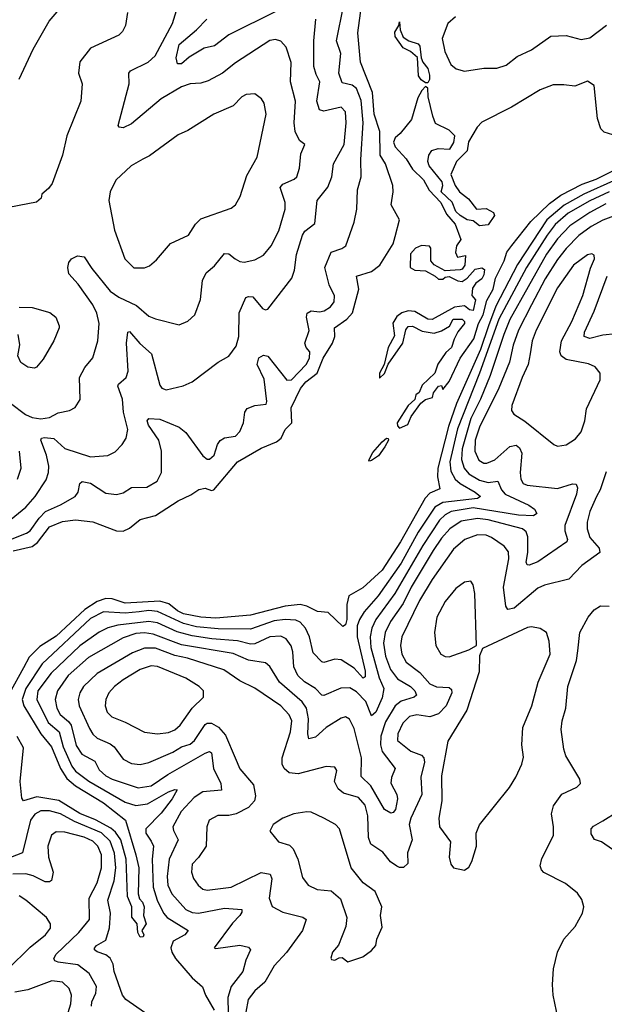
# Model space of a CAD drawing. Extents: x 1268547 to 1425625, y 515768 to 616754.
# Tile 43 of 256: x 1312657 to 1315362, y 547053 to 551612. Entities that reach past the tile are written whole.
import ezdxf

# ---------------------------------------------------------------- set-up
doc = ezdxf.new("R2010")
doc.units = 0

msp = doc.modelspace()

# ---------------------------------------------------------------- linework, layer by layer
at = {"layer": '0CON10XD'}
for points in [[(1312627.1, 549152.9), (1312715, 549172.5), (1312739.2, 549190.8), (1312795, 549263.6), (1312855, 549288.6), (1312915, 549296.3), (1312995, 549287.7), (1313105, 549245.3), (1313135, 549243.1), (1313165, 549258), (1313215, 549297.4), (1313285, 549316.5), (1313389.5, 549385), (1313448.4, 549411.6), (1313486.4, 549436.4), (1313515, 549443.1), (1313545, 549432.9), (1313555, 549436), (1313665.2, 549564.8), (1313775, 549628.2), (1313845, 549657.4), (1313867.1, 549675), (1313884.6, 549715), (1313915.8, 549745), (1313913.6, 549815), (1313956.2, 549905), (1313980.8, 549935), (1314034, 549976), (1314061.8, 550045), (1314103.9, 550115), (1314114.8, 550145), (1314114.1, 550185), (1314171.1, 550225), (1314196.2, 550255), (1314226, 550365), (1314215.5, 550424.5), (1314284.2, 550445.8), (1314323.3, 550475), (1314385.6, 550575), (1314395, 550607.5), (1314414.6, 550685), (1314376.2, 550755), (1314384.8, 550815), (1314382.9, 550845), (1314350, 550945), (1314324.8, 550985), (1314323, 551095), (1314296.5, 551175), (1314289.3, 551275), (1314233.5, 551415), (1314221.5, 551551.5), (1314246.2, 551735)], [(1312655, 551336.7), (1312719.5, 551475), (1312794, 551606), (1312894.5, 551725)], [(1312615, 549205.8), (1312689.1, 549235), (1312705, 549245.3), (1312746.4, 549303.6), (1312776.9, 549335), (1312845, 549365.2), (1312913.1, 549405), (1312927.1, 549425), (1312934.7, 549465.3), (1312946, 549474), (1312985, 549466.4), (1313055, 549420), (1313105, 549413.2), (1313135, 549420.8), (1313175, 549446.5), (1313245, 549447.1), (1313292.9, 549475), (1313313.6, 549515), (1313313.3, 549615), (1313301.2, 549665), (1313253.2, 549735), (1313247.5, 549755), (1313254.4, 549765.6), (1313305, 549761.8), (1313395.5, 549725), (1313425, 549700.4), (1313505, 549592.9), (1313525, 549577.5), (1313535, 549576.9), (1313556.4, 549595), (1313572.5, 549645), (1313585, 549663.1), (1313605, 549675.6), (1313655, 549684.2), (1313676.2, 549705), (1313692, 549745), (1313699.2, 549795), (1313708.8, 549811.2), (1313744.4, 549825.6), (1313797.7, 549832.3), (1313800.9, 549845), (1313788.1, 549948.1), (1313756.1, 550015), (1313763.4, 550046.6), (1313785, 550058.9), (1313805, 550054.3), (1313892.4, 549942.4), (1313915, 549944.2), (1313983.2, 550015), (1313998.7, 550045), (1313998.9, 550075), (1313981.9, 550095), (1313976.5, 550115), (1313997, 550173), (1313984.7, 550235), (1313986.8, 550253.2), (1314005, 550264.6), (1314045, 550259.6), (1314066.2, 550263.8), (1314095, 550282.1), (1314111.5, 550305), (1314114, 550334), (1314089.2, 550385), (1314068.5, 550465), (1314097.8, 550535), (1314147.8, 550552.2), (1314165.6, 550565), (1314204.6, 550675.4), (1314216.7, 550735), (1314220.4, 550825), (1314236.6, 550885), (1314234.8, 550965.2), (1314247, 551135), (1314237.8, 551237.8), (1314215, 551294), (1314195, 551308.4), (1314149.9, 551319.9), (1314134.3, 551365), (1314142.2, 551455), (1314122.5, 551515), (1314155.8, 551675)], [(1312615, 549836.5), (1312683.4, 549783.4), (1312715, 549770.5), (1312755, 549763.8), (1312795, 549770), (1312835, 549791.8), (1312887, 549803), (1312913.3, 549816.7), (1312936.4, 549853.6), (1312933.5, 549955), (1312957.6, 550002.4), (1312995, 550046.2), (1313019.1, 550125), (1313025.2, 550205), (1313013.3, 550253.3), (1312995, 550291.2), (1312928, 550388), (1312884.2, 550435), (1312880, 550465), (1312885, 550487.5), (1312896.7, 550505), (1312925, 550518), (1312955, 550514), (1312990.2, 550460.2), (1313075.4, 550355), (1313115, 550327.6), (1313198.1, 550288.1), (1313255, 550239.5), (1313285, 550226.7), (1313395, 550200), (1313434.4, 550215.6), (1313467.1, 550245), (1313493.7, 550316.3), (1313503.3, 550405), (1313519.8, 550440.2), (1313557.6, 550472.4), (1313605, 550530), (1313625, 550528.6), (1313654.4, 550505), (1313675, 550492.5), (1313695, 550489.5), (1313745, 550499.5), (1313785, 550521.1), (1313820.4, 550565), (1313856.5, 550635), (1313885.4, 550735), (1313884.6, 550765), (1313862.9, 550835), (1313875, 550850.9), (1313926.6, 550873.4), (1313938.9, 550885), (1313951.8, 550925), (1313958.6, 550991.4), (1313976.2, 551035), (1313952.3, 551052.3), (1313932.4, 551095), (1313926.3, 551135), (1313933.6, 551235), (1313910.3, 551325), (1313913.6, 551413.6), (1313889.5, 551485), (1313865, 551512.5), (1313841.1, 551521.1), (1313815, 551516.2), (1313655, 551412.1), (1313595, 551363.8), (1313529.2, 551329.2), (1313495, 551318.5), (1313445, 551315.4), (1313405, 551301.8), (1313311.5, 551245), (1313175, 551129.2), (1313135, 551111.9), (1313117.5, 551115), (1313112.9, 551122.9), (1313163.8, 551315), (1313161.5, 551365), (1313170, 551375), (1313251.5, 551415), (1313283.8, 551445), (1313364.6, 551595), (1313388, 551675)], [(1313845, 551652), (1313625, 551542.4), (1313559.1, 551490.9), (1313510.2, 551479.8), (1313440.8, 551439.2), (1313405, 551407.3), (1313387.6, 551407.6), (1313381.1, 551435), (1313395, 551497.7), (1313474.7, 551565), (1313522.4, 551615)], [(1313156, 551645), (1313146.9, 551585), (1313132.6, 551557.4), (1313115, 551540.8), (1312985, 551480.8), (1312935, 551416.7), (1312928.8, 551365), (1312945.7, 551315), (1312939.4, 551235), (1312875.5, 551075), (1312855.6, 550985), (1312806.4, 550853.6), (1312789.7, 550830.3), (1312760, 550805), (1312756.7, 550785), (1312735, 550768), (1312564.3, 550735)], [(1312600.9, 549285), (1312684.8, 549355.2), (1312728.7, 549405), (1312779.1, 549480.9), (1312790.4, 549515), (1312791.3, 549545), (1312780.6, 549595), (1312754.7, 549665.3), (1312757.1, 549675), (1312771.8, 549678.2), (1312815, 549672.2), (1312865, 549627), (1312985, 549588.8), (1313065, 549593.6), (1313098.3, 549611.7), (1313130.5, 549645), (1313149.5, 549675), (1313157.7, 549715), (1313137.3, 549795), (1313132.5, 549855), (1313110.8, 549915), (1313114.6, 549925), (1313149.7, 549955), (1313159.1, 549985), (1313150.8, 550115), (1313156.7, 550165), (1313165, 550167.8), (1313212.5, 550112.5), (1313267.5, 550065), (1313305, 549920), (1313315, 549905.7), (1313335, 549897.8), (1313413.4, 549916.6), (1313455.4, 549934.6), (1313575, 550027.1), (1313625, 550054.2), (1313659.1, 550100.9), (1313670.4, 550145), (1313672.5, 550255), (1313704.1, 550325.9), (1313715, 550330.9), (1313735, 550328.2), (1313780.8, 550275), (1313795, 550268), (1313805, 550271.2), (1313915.5, 550415), (1313927.8, 550452.2), (1313938, 550525), (1313965.8, 550614.2), (1313977.1, 550632.9), (1314022.1, 550667.9), (1314033.8, 550775), (1314082.9, 550837.1), (1314101.2, 550885), (1314108.4, 550945), (1314159, 551035), (1314168.4, 551135), (1314165, 551186), (1314145, 551206.9), (1314065, 551188.7), (1314044.4, 551195), (1314032.1, 551235), (1314045.3, 551325), (1314028.8, 551358.8), (1314017.5, 551395), (1314018.4, 551515), (1314027.3, 551615)], [(1314673.4, 551625), (1314638.4, 551595), (1314611.2, 551525), (1314623.5, 551465), (1314652.4, 551405), (1314677.1, 551385), (1314715, 551374.5), (1314805, 551387.5), (1314865, 551387.1), (1314907.8, 551402.2), (1314958.4, 551441.6), (1315025, 551473.3), (1315115, 551535.3), (1315185, 551538.5), (1315255, 551520.6), (1315295, 551527.5), (1315372.7, 551587.3)], [(1314545, 551319.2), (1314535, 551319.4), (1314515, 551334), (1314502.3, 551352.3), (1314497.5, 551437.5), (1314465.6, 551465.6), (1314432, 551482), (1314395, 551534.4), (1314393.3, 551555), (1314412, 551585), (1314415, 551602.5), (1314418.2, 551565), (1314431.9, 551531.9), (1314457.5, 551515), (1314500.5, 551500.5), (1314509.2, 551489.2), (1314514.2, 551435), (1314521.8, 551415), (1314545.4, 551385.4), (1314554, 551355), (1314553.8, 551335), (1314545, 551319.2)], [(1314568.9, 551165), (1314546.5, 551255), (1314545.8, 551295.8), (1314535, 551302.2), (1314517.7, 551285), (1314499.5, 551250.5), (1314469.8, 551150.2), (1314417.8, 551085), (1314395, 551065.4), (1314386.4, 551045), (1314395, 551023.3), (1314445, 550968.1), (1314475, 550919.4), (1314525, 550870), (1314552.1, 550822.1), (1314605.9, 550765.9), (1314631.4, 550711.4), (1314671.5, 550665), (1314697.7, 550595), (1314678.6, 550565), (1314673.8, 550533.8), (1314683, 550513), (1314720, 550520), (1314716.7, 550475), (1314705, 550457.5), (1314695, 550453.3), (1314625, 550450), (1314575, 550477.5), (1314560, 550495), (1314560, 550555), (1314553.9, 550563.9), (1314516.5, 550566.5), (1314488, 550555), (1314465, 550528), (1314464, 550464), (1314485, 550452.5), (1314535, 550450), (1314580, 550425), (1314595, 550410), (1314615, 550410), (1314625, 550420), (1314645, 550422.5), (1314685, 550402.5), (1314705, 550400), (1314727.5, 550415), (1314765, 550456.7), (1314795, 550462.5), (1314807.3, 550455), (1314805, 550430), (1314795, 550412.5), (1314767.1, 550392.9), (1314751.7, 550368.3), (1314749.4, 550335), (1314765.6, 550315), (1314756, 550265), (1314739.1, 550269.1), (1314715, 550286.7), (1314669.7, 550280.3), (1314565, 550224.3), (1314545, 550225.7), (1314485, 550261.1), (1314455, 550264.4), (1314425.4, 550254.6), (1314402.4, 550237.6), (1314383.8, 550206.2), (1314391.2, 550148.8), (1314361.5, 550095), (1314344.2, 550015), (1314321.9, 549975), (1314322.5, 549952.5), (1314345, 549974.2), (1314362.5, 550017.5), (1314429.4, 550115), (1314444.3, 550175.7), (1314455, 550191.2), (1314475, 550192.5), (1314520, 550170), (1314575, 550160), (1314608.9, 550171.1), (1314646.2, 550193.8), (1314662.5, 550225), (1314705, 550225.5), (1314715.7, 550215), (1314715.8, 550205), (1314685, 550167.5), (1314666.8, 550133.2), (1314655.7, 550095), (1314628.1, 550071.9), (1314592.5, 550017.5), (1314578.5, 549975), (1314520.1, 549919.9), (1314505, 549885.6), (1314490, 549875), (1314485.9, 549854.1), (1314454.5, 549825.5), (1314404, 549745), (1314405, 549731.4), (1314415, 549721.3), (1314453, 549737), (1314468.5, 549775), (1314513.2, 549836.8), (1314535, 549854.2), (1314567, 549863), (1314571.1, 549885), (1314595, 549915.8), (1314608.8, 549918.8), (1314615, 549900), (1314645, 549937.5), (1314695.7, 550045), (1314758.6, 550135), (1314779.3, 550205), (1314802, 550245), (1314817.9, 550312.1), (1314848.6, 550365), (1314859.3, 550415), (1314898.8, 550495), (1314911.9, 550535), (1314935, 550566.2), (1315022.4, 550677.6), (1315108.6, 550761.4), (1315160.5, 550799.5), (1315259.5, 550850.5), (1315325, 550873.1), (1315399.3, 550910.7)], [(1315422.1, 551072.1), (1315362.1, 551092.1), (1315346.4, 551106.4), (1315331.2, 551155), (1315315, 551307.5), (1315285, 551327.5), (1315226.1, 551303.9), (1315175, 551311.2), (1315125, 551310.8), (1315065, 551288), (1314932.9, 551207.1), (1314795, 551137.5), (1314773.8, 551115), (1314733, 551047), (1314727.5, 551005), (1314677.5, 550955), (1314652.5, 550895), (1314672.5, 550845), (1314692.5, 550815), (1314733, 550783), (1314770, 550735), (1314815, 550737.5), (1314849.3, 550719.3), (1314853.3, 550705), (1314825, 550662), (1314785, 550657.5), (1314755, 550681.2), (1314727.5, 550685), (1314695, 550706), (1314675, 550724.2), (1314657.7, 550767.7), (1314607.5, 550815), (1314614.7, 550845), (1314611.7, 550861.7), (1314551.1, 550935), (1314546.2, 550955), (1314550.2, 550985), (1314563.9, 551006.1), (1314593.9, 551016.1), (1314647.7, 551012.3), (1314665.8, 551044.2), (1314670, 551075), (1314645, 551101.1), (1314581.3, 551131.3), (1314568.9, 551165)], [(1313235, 550462.9), (1313257.2, 550472.8), (1313289.7, 550500.3), (1313355, 550575.7), (1313438.8, 550615), (1313470.8, 550665), (1313495, 550690), (1313635, 550740), (1313655.4, 550754.6), (1313677.1, 550792.9), (1313708.7, 550891.3), (1313755.6, 550975), (1313797.1, 551175), (1313788.6, 551225), (1313776, 551245), (1313745, 551268.8), (1313705, 551265.6), (1313685, 551254.2), (1313645, 551213.3), (1313555.3, 551174.7), (1313435, 551099.4), (1313390.6, 551079.4), (1313258.3, 550981.7), (1313226, 550966), (1313172.5, 550935), (1313101.4, 550868.6), (1313076, 550815), (1313070, 550775), (1313095, 550637.5), (1313143.1, 550505), (1313185, 550463.1), (1313235, 550462.9)], [(1315405, 550865.9), (1315267.5, 550805), (1315175.9, 550754.1), (1315097, 550685), (1314961, 550479), (1314859.6, 550285), (1314825.8, 550194.2), (1314788.7, 550085), (1314678.2, 549835), (1314641.6, 549728.4), (1314592.5, 549535), (1314590.5, 549495), (1314600.7, 549439.3), (1314555, 549420), (1314532.6, 549397.4), (1314419.8, 549195), (1314335, 549063.7), (1314245, 548981.2), (1314180, 548945), (1314170, 548905), (1314170.5, 548835), (1314165, 548810), (1314151.9, 548801.9), (1314085, 548867.8), (1314035, 548871.2), (1313986.2, 548896.2), (1313955, 548904.1), (1313885, 548897.2), (1313725, 548855.5), (1313565, 548841.2), (1313495.1, 548844.9), (1313415, 548861.4), (1313387.2, 548875), (1313347, 548907), (1313305, 548919.3), (1313145, 548911), (1313085, 548930), (1313055, 548931.9), (1313015, 548918.1), (1312958.5, 548881.5), (1312825, 548757.2), (1312749.9, 548710.1), (1312700.3, 548659.7), (1312675, 548611.8), (1312608.9, 548491.1)], [(1315385, 550815.1), (1315295, 550773), (1315195, 550715.7), (1315135, 550664.5), (1315097.2, 550615), (1315002.2, 550465), (1314874.2, 550225), (1314784.4, 549975), (1314682.4, 549717.6), (1314648.1, 549565), (1314652.3, 549522.3), (1314672.8, 549485), (1314695, 549464.1), (1314764.7, 549425), (1314788.8, 549405), (1314774.8, 549395.2), (1314615, 549376.1), (1314577.7, 549355), (1314501.2, 549238.8), (1314421.5, 549095), (1314315.7, 548944.3), (1314250.4, 548869.6), (1314228.8, 548835), (1314219.3, 548805), (1314218.1, 548755), (1314255.2, 548595), (1314255, 548570), (1314246.5, 548563.5), (1314205, 548609.2), (1314145, 548647.5), (1314115, 548650.8), (1314065, 548635.5), (1314055, 548639.4), (1314015, 548680.8), (1313998.4, 548755), (1313980.2, 548795), (1313955, 548822.9), (1313935, 548831.9), (1313885.5, 548835.5), (1313835, 548828.3), (1313725, 548789.5), (1313575, 548791.3), (1313475, 548801.6), (1313415, 548815.8), (1313295, 548872.3), (1313255, 548875.8), (1313209.1, 548870.9), (1313145, 548863.7), (1313045, 548870.9), (1312985, 548839.4), (1312760.5, 548629.5), (1312685.1, 548515), (1312669, 548465), (1312675.8, 548435), (1312754.7, 548304.7), (1312804.5, 548244.5), (1312845.9, 548145), (1312875, 548099), (1312915.7, 548065), (1313045, 547985.2), (1313147.1, 547905), (1313193.9, 547745), (1313207.7, 547685), (1313205.5, 547565), (1313211.1, 547541.1), (1313225, 547525.7), (1313232.5, 547505), (1313229.6, 547465), (1313242.5, 547425), (1313222.5, 547395), (1313231.2, 547375), (1313228.8, 547365), (1313214.3, 547364.3), (1313203.3, 547385), (1313200, 547425), (1313175.9, 547455.9), (1313176, 547505), (1313155, 547552.5), (1313150, 547725), (1313125.3, 547815.3), (1313100.2, 547850.2), (1313078.1, 547868.1), (1313007.2, 547907.2), (1312935, 547936.8), (1312837.3, 547997.3), (1312736.2, 548013.8), (1312674.3, 547995), (1312667.2, 548007.2), (1312659.2, 548085), (1312675, 548241.2), (1312645, 548293.5)], [(1315369.9, 550759.9), (1315295, 550720.1), (1315202.8, 550657.2), (1315145, 550597.8), (1315095, 550525.7), (1314925, 550223.5), (1314896.6, 550155), (1314834.3, 549965), (1314789.1, 549855), (1314744, 549766), (1314704.4, 549625), (1314702, 549575), (1314713.1, 549535), (1314735, 549509.4), (1314785, 549480.7), (1314825, 549469.6), (1314869.2, 549475), (1314886.8, 549435), (1314902.9, 549415), (1315013.5, 549365), (1315038.9, 549345), (1315050, 549325), (1315034.4, 549315.6), (1314965, 549317.7), (1314755, 549352.6), (1314653.8, 549335), (1314625, 549320), (1314598.8, 549295), (1314521.8, 549178.2), (1314392.2, 548955), (1314304.7, 548835.3), (1314285.9, 548795), (1314278.6, 548755), (1314281.4, 548705), (1314320.6, 548565), (1314342.2, 548515), (1314335, 548472.1), (1314305.2, 548405), (1314285, 548388.1), (1314258.8, 548455), (1314215, 548499.3), (1314185, 548518.6), (1314143.2, 548516.8), (1314065, 548482.7), (1314055, 548484.5), (1314025, 548515.3), (1313975, 548546.9), (1313944.2, 548575), (1313925.2, 548615), (1313921.2, 548685), (1313913.4, 548713.4), (1313890.4, 548745), (1313865, 548757.7), (1313815, 548753.9), (1313745, 548722.5), (1313725, 548720.3), (1313665, 548736.8), (1313545.4, 548744.6), (1313455, 548758.9), (1313385, 548777.9), (1313295, 548818.8), (1313255, 548825.4), (1313110.9, 548809.1), (1313064, 548796), (1313024.3, 548775.7), (1312935, 548712.3), (1312803.1, 548586.9), (1312741.1, 548505), (1312736.5, 548465), (1312788.1, 548358.1), (1312839.3, 548315), (1312857.8, 548245), (1312898.7, 548155), (1312915, 548132.9), (1312976.6, 548086.6), (1313145, 547988.7), (1313195, 547974.1), (1313248.1, 547981.9), (1313345, 548036.2), (1313375, 548047.3), (1313385.5, 548045.5), (1313362.7, 548005), (1313311.7, 547938.3), (1313241.3, 547865), (1313240.3, 547845), (1313265, 547808.5), (1313276.5, 547785), (1313269.8, 547725), (1313275.1, 547595.1), (1313292.3, 547535), (1313322.6, 547475), (1313338.9, 547455), (1313436.9, 547395), (1313421.4, 547375), (1313367.7, 547345), (1313356.5, 547315), (1313360.5, 547295), (1313377.8, 547265), (1313455, 547175.3), (1313503.3, 547133.3), (1313516.8, 547095), (1313556.6, 547026.6)], [(1315405, 550702.5), (1315355, 550684.4), (1315301.6, 550655), (1315245, 550612.7), (1315185, 550552.7), (1315145, 550501.6), (1315088.3, 550411.7), (1315025, 550291.6), (1314964.5, 550175), (1314940.5, 550105), (1314923.3, 550026.7), (1314873.8, 549906.2), (1314783.9, 549725), (1314765.2, 549665), (1314762.4, 549615), (1314782.1, 549572.1), (1314805, 549558.8), (1314818.5, 549558.5), (1314855, 549574.2), (1314925, 549635.3), (1314955, 549642.5), (1314970, 549630), (1314981.2, 549605), (1314972.2, 549515), (1314976, 549485), (1314986.7, 549465), (1315005, 549457.3), (1315145, 549441.1), (1315215, 549463.8), (1315232, 549462), (1315238.2, 549445), (1315234.2, 549415), (1315179.8, 549270.2), (1315179.7, 549245), (1315191.5, 549205), (1315188.5, 549195), (1315055, 549101.8), (1315015, 549086.2), (1315005, 549088.6), (1315000.1, 549100.1), (1315007.9, 549145), (1315008.1, 549218.1), (1315000.2, 549240.2), (1314983.6, 549255), (1314825, 549296.7), (1314775, 549302.4), (1314700.5, 549289.5), (1314647.9, 549255), (1314608.7, 549211.3), (1314570.8, 549155), (1314468.1, 548985), (1314430.8, 548909.2), (1314372.8, 548825), (1314348.6, 548775), (1314339.7, 548725), (1314350.2, 548665), (1314373.1, 548603.1), (1314405, 548560.2), (1314465.8, 548525), (1314485.7, 548505), (1314493.2, 548485), (1314482.2, 548475), (1314422.6, 548457.4), (1314394.6, 548435.4), (1314349.2, 548360.8), (1314327.3, 548295), (1314326.4, 548255), (1314335, 548223.8), (1314394.6, 548145), (1314377.4, 548102.6), (1314375, 548077.5), (1314402.3, 548025), (1314405.9, 548005), (1314395.3, 547955), (1314385, 547940.6), (1314375, 547938.6), (1314345, 547955.5), (1314282, 548065), (1314237.7, 548107.7), (1314238.3, 548195), (1314205, 548330.8), (1314183.1, 548373.1), (1314165, 548384.4), (1314145, 548377.5), (1314075, 548334.6), (1314025, 548289.7), (1313995, 548282.2), (1313989.5, 548305), (1313994, 548375), (1313984.8, 548425), (1313964, 548454), (1313859.7, 548545), (1313815, 548616.7), (1313794.7, 548634.7), (1313715, 548646.1), (1313645, 548677.7), (1313405, 548717.6), (1313275, 548767.3), (1313235, 548772.9), (1313195, 548769.3), (1313135, 548750), (1312975, 548659), (1312881.9, 548575), (1312831.9, 548505), (1312821.7, 548465), (1312828.5, 548425), (1312844.2, 548395), (1312883.1, 548363.1), (1312895.1, 548345.1), (1312918.9, 548251.1), (1312945, 548211.9), (1313005, 548178.7), (1313025, 548138.9), (1313055, 548111.6), (1313085.2, 548095.2), (1313205, 548054.8), (1313265, 548065.2), (1313342.1, 548117.9), (1313515, 548216.4), (1313535, 548223.6), (1313545, 548216.9), (1313553, 548145), (1313588, 548075), (1313591.4, 548045), (1313505, 548036.9), (1313465, 548010.5), (1313403.7, 547946.3), (1313365.3, 547875), (1313368, 547858), (1313390.3, 547815), (1313348.1, 547725), (1313339.4, 547645), (1313342.3, 547605), (1313360.5, 547565), (1313425, 547491.6), (1313455, 547478), (1313485, 547475.2), (1313605, 547498.1), (1313685, 547492.5), (1313685, 547480), (1313675.6, 547465), (1313641.2, 547428.8), (1313557.5, 547315), (1313565, 547311.2), (1313675, 547326.2), (1313715, 547317.1), (1313724.2, 547305), (1313703, 547257), (1313689.6, 547205), (1313635.3, 547135), (1313619.3, 547085), (1313622, 547012)], [(1315145, 549637.5), (1315185, 549644.2), (1315228.3, 549671.7), (1315255.5, 549704.5), (1315272.5, 549755), (1315279.4, 549810.6), (1315342.9, 549945), (1315342.5, 549975), (1315320, 550005), (1315288.4, 550018.4), (1315185, 550038.8), (1315162.5, 550055), (1315156.1, 550075), (1315164.8, 550125.2), (1315211.4, 550215), (1315262.7, 550335), (1315298.3, 550461.7), (1315316.5, 550505), (1315315, 550522.5), (1315305, 550527.5), (1315285, 550523.3), (1315220.4, 550475), (1315145, 550370.5), (1315047.3, 550175), (1315028.4, 550125), (1315019.3, 550065), (1315010.4, 550015), (1314981.6, 549955), (1314934.6, 549825), (1314932.6, 549802.6), (1314944, 549785), (1314995, 549752.9), (1315128.8, 549645), (1315145, 549637.5)], [(1315415, 550157.9), (1315355, 550152), (1315295, 550136.6), (1315269.2, 550145), (1315271.1, 550165), (1315315, 550262.9), (1315374.8, 550425)], [(1312655, 550281.2), (1312715, 550280), (1312795.7, 550255.7), (1312824.1, 550234.1), (1312839.2, 550195), (1312840, 550185), (1312814.5, 550125.5), (1312765, 550040), (1312735, 550003.8), (1312725, 549998), (1312695, 550002.5), (1312662, 550025), (1312647.5, 550055), (1312657.3, 550107.3), (1312650, 550155)], [(1314275, 549567.5), (1314272.5, 549572.5), (1314291.7, 549608.3), (1314335, 549656.9), (1314355, 549673.8), (1314362.5, 549672.5), (1314363.8, 549665), (1314346.4, 549633.6), (1314317, 549593), (1314285, 549571.5), (1314275, 549567.5)], [(1312646.5, 549485), (1312664.1, 549535), (1312655.3, 549615)], [(1315371.5, 549518.5), (1315343.2, 549435), (1315326.8, 549405), (1315295, 549334.2), (1315283.3, 549285), (1315282.7, 549255), (1315295.3, 549215), (1315339.1, 549165), (1315341.5, 549145), (1315257.8, 549085), (1315198.8, 549021.2), (1315085, 548993.2), (1315055, 548979.3), (1314945, 548886.7), (1314915, 548880.6), (1314907.2, 548897.2), (1314895.3, 548985), (1314920, 549115), (1314918.3, 549148.3), (1314898.1, 549175), (1314840, 549215), (1314815, 549225.2), (1314775, 549226.9), (1314716.5, 549205), (1314665, 549160.4), (1314565, 549020.4), (1314507.7, 548922.3), (1314425.2, 548755), (1314418.6, 548715), (1314425.3, 548675), (1314445, 548637.3), (1314508.7, 548588.7), (1314555, 548537.2), (1314585, 548523.2), (1314645, 548519.6), (1314655, 548510.8), (1314657.3, 548495), (1314630.5, 548435), (1314595, 548397.6), (1314555, 548384.1), (1314495, 548393.2), (1314461.4, 548385), (1314430, 548355), (1314406.2, 548305), (1314405.7, 548275), (1314466.9, 548225), (1314516.7, 548206.7), (1314526.4, 548195), (1314530.8, 548175), (1314513.2, 548105), (1314518.1, 548025), (1314466.7, 547915), (1314458.9, 547885), (1314472.9, 547815), (1314450.8, 547755), (1314453.3, 547705), (1314433.3, 547686.7), (1314415, 547686), (1314402.6, 547692.6), (1314373.1, 547713.1), (1314337.1, 547757.1), (1314282.3, 547795), (1314271.4, 547825), (1314267.6, 547925), (1314255, 547974.5), (1314225, 548010.6), (1314155, 548031.2), (1314130.8, 548050.8), (1314113.1, 548085), (1314124.2, 548135), (1314115, 548151.2), (1314075, 548154.2), (1313945, 548119.6), (1313904.5, 548124.5), (1313880, 548145), (1313870.9, 548165), (1313870.8, 548195), (1313909.3, 548315), (1313916, 548365), (1313903.9, 548393.9), (1313865.3, 548435), (1313745, 548517.5), (1313675, 548551.3), (1313601.9, 548601.9), (1313433.6, 548656.4), (1313375, 548667.7), (1313285, 548701.5), (1313235, 548702.5), (1313178.8, 548681.2), (1313015, 548584.1), (1312952, 548525), (1312934.6, 548495), (1312926.8, 548465), (1312932.8, 548435), (1312980.4, 548330.4), (1312995, 548304.5), (1313015, 548285.4), (1313075, 548259.7), (1313094.6, 548245), (1313135, 548188.5), (1313175, 548168.2), (1313215, 548164.1), (1313255, 548173.4), (1313365, 548221), (1313405, 548245.2), (1313445, 548257.5), (1313465.4, 548274.6), (1313515, 548348.1), (1313525, 548355.6), (1313545, 548355.2), (1313576.6, 548336.6), (1313609.3, 548299.3), (1313654.7, 548195), (1313675, 548144), (1313739.5, 548069.5), (1313748.1, 548018.1), (1313743.5, 547995), (1313715.8, 547964.2), (1313658, 547935), (1313625, 547927.6), (1313573.3, 547926.7), (1313534.2, 547905), (1313523.1, 547875), (1313520.5, 547785), (1313485, 547732.9), (1313455, 547702), (1313451.5, 547665), (1313461.1, 547635), (1313482.2, 547605), (1313505, 547586.5), (1313525, 547580.8), (1313636, 547595), (1313775, 547663.2), (1313815.3, 547655.3), (1313824, 547634), (1313810.8, 547545), (1313825, 547506), (1313875, 547479.2), (1313967.3, 547457.3), (1313982.5, 547445), (1313965.9, 547395), (1313892.3, 547292.3), (1313835, 547231.1), (1313790.8, 547155), (1313745.5, 547115), (1313713.9, 547075), (1313703.7, 547016.3)], [(1314645, 548662.5), (1314735.8, 548694.2), (1314770, 548715), (1314762.7, 548955), (1314755.7, 548995.7), (1314745, 549012.5), (1314715, 549007.5), (1314675, 548978.6), (1314625, 548918.6), (1314587.1, 548845), (1314576.5, 548775), (1314582.7, 548715), (1314605, 548674.4), (1314625, 548663.1), (1314645, 548662.5)], [(1315148.6, 546985), (1315125.9, 547095.9), (1315122, 547145), (1315127, 547217), (1315145.6, 547295), (1315174.3, 547355), (1315226.6, 547413.4), (1315261.2, 547475), (1315268, 547505), (1315257.9, 547537.9), (1315237.6, 547567.6), (1315182.8, 547612.8), (1315082.8, 547662.8), (1315071.1, 547675), (1315065.4, 547695), (1315072.4, 547727.6), (1315126.5, 547835), (1315127.8, 547875), (1315118.5, 547935), (1315127.5, 547972.5), (1315165, 548026.2), (1315235, 548059.2), (1315252, 548075), (1315249.2, 548095), (1315184.2, 548204.2), (1315174.2, 548235), (1315163.1, 548325), (1315166.5, 548365), (1315183.9, 548425), (1315193.1, 548525), (1315233.8, 548645), (1315239.6, 548689.6), (1315248.5, 548775), (1315287.3, 548845), (1315315, 548879.4), (1315345, 548898.2), (1315385, 548896.7)], [(1314715, 547674.3), (1314735, 547688), (1314749.4, 547715), (1314770, 547785), (1314769.3, 547845), (1314785, 547884.3), (1314923.5, 548056.5), (1314953.5, 548105), (1314980.5, 548165), (1314987.8, 548197.8), (1314980.9, 548255), (1314985.3, 548335), (1315026.8, 548435), (1315055.4, 548545), (1315111.8, 548675), (1315106.8, 548735), (1315094.3, 548775), (1315065, 548793.5), (1315025, 548800.4), (1315007.4, 548797.4), (1314799.2, 548700.8), (1314784, 548666), (1314783.1, 548593.1), (1314725.9, 548415), (1314638.2, 548271.8), (1314608.7, 548111.3), (1314610.5, 547995), (1314596.9, 547915), (1314599.6, 547875), (1314650, 547805), (1314644.4, 547734.4), (1314651.7, 547701.7), (1314665, 547684.3), (1314715, 547674.3)], [(1313295.3, 548305.3), (1313345, 548311.8), (1313375, 548324.7), (1313399.1, 548345), (1313454.5, 548425), (1313507.1, 548475), (1313508.1, 548505), (1313487.5, 548525), (1313425, 548563.3), (1313295, 548616.8), (1313265, 548620.8), (1313215, 548603.5), (1313135.4, 548555), (1313095, 548524.6), (1313068.7, 548495), (1313055.3, 548465), (1313051.8, 548435), (1313060.9, 548405), (1313083.7, 548383.7), (1313145, 548359.6), (1313235, 548312.7), (1313295.3, 548305.3)], [(1313305, 546966.2), (1313148.2, 547075), (1313133.2, 547095), (1313094.2, 547204.2), (1313089.3, 547239.3), (1313076.3, 547266.3), (1313055, 547281.9), (1313015, 547296.8), (1313003.3, 547305), (1313002.7, 547312.7), (1313012.7, 547325), (1313055, 547349.6), (1313073.2, 547406.8), (1313077.1, 547475), (1313065.2, 547535), (1313094.8, 547625), (1313102.1, 547685), (1313095, 547753.1), (1313075, 547808.1), (1313035, 547846.6), (1312910, 547900), (1312845, 547935.2), (1312795, 547948.7), (1312755, 547948.3), (1312726.4, 547933.6), (1312706.5, 547905), (1312669.5, 547755), (1312615, 547733.1)], [(1314175, 547250), (1314245, 547272.5), (1314285, 547302), (1314304.2, 547325), (1314309.2, 547355), (1314335, 547410), (1314327.1, 547465), (1314332.9, 547505), (1314301.4, 547575), (1314245.6, 547615), (1314191.1, 547685), (1314137.5, 547865), (1314118, 547885), (1314065, 547915.6), (1314005, 547942), (1313985, 547944.2), (1313925, 547934.4), (1313873.8, 547915), (1313829.2, 547885), (1313814.4, 547855), (1313854, 547805), (1313905, 547790), (1313923, 547773), (1313943.5, 547725), (1313965, 547640), (1313991.4, 547605), (1314033.3, 547585), (1314097.9, 547577.9), (1314141.3, 547541.3), (1314170.6, 547455), (1314165.9, 547414.1), (1314132.8, 547327.2), (1314104.4, 547295), (1314097, 547267), (1314100, 547260), (1314115, 547257.5), (1314135, 547268.8), (1314149.3, 547269.3), (1314175, 547250)], [(1315400, 547770), (1315348.8, 547805), (1315316.5, 547816.5), (1315302, 547842), (1315301.1, 547865), (1315311.7, 547878.3), (1315355, 547903.2), (1315425, 547945.4)], [(1312989.6, 547045), (1312991.1, 547065), (1313009.5, 547105), (1313012.8, 547135), (1312977.9, 547195), (1312926.2, 547236.2), (1312835, 547248.3), (1312819.5, 547255), (1312814.6, 547265), (1312825.4, 547285), (1312930.7, 547385), (1312979.2, 547445), (1312978.6, 547545), (1313015.2, 547615), (1313035.2, 547685), (1313034.8, 547744.8), (1313019, 547785), (1312995, 547808), (1312955, 547826.8), (1312865, 547850.7), (1312825, 547851.5), (1312803.9, 547836.1), (1312786.6, 547785), (1312789.7, 547735), (1312812, 547665), (1312803.8, 547626.2), (1312795, 547619.4), (1312775, 547620.8), (1312718.6, 547648.6), (1312685, 547657.8), (1312625.8, 547655)], [(1312602.7, 547215), (1312705, 547317.9), (1312775.6, 547375), (1312799.2, 547405), (1312800, 547425), (1312780.6, 547455), (1312685.6, 547535), (1312655.2, 547555.2)], [(1312862.6, 546955), (1312893.8, 547055), (1312896.4, 547095), (1312886.3, 547126.3), (1312855, 547155.9), (1312805, 547161), (1312695, 547120.8), (1312635, 547110)]]:
    msp.add_lwpolyline(points, dxfattribs=at)

doc.saveas('drawing.dxf')
